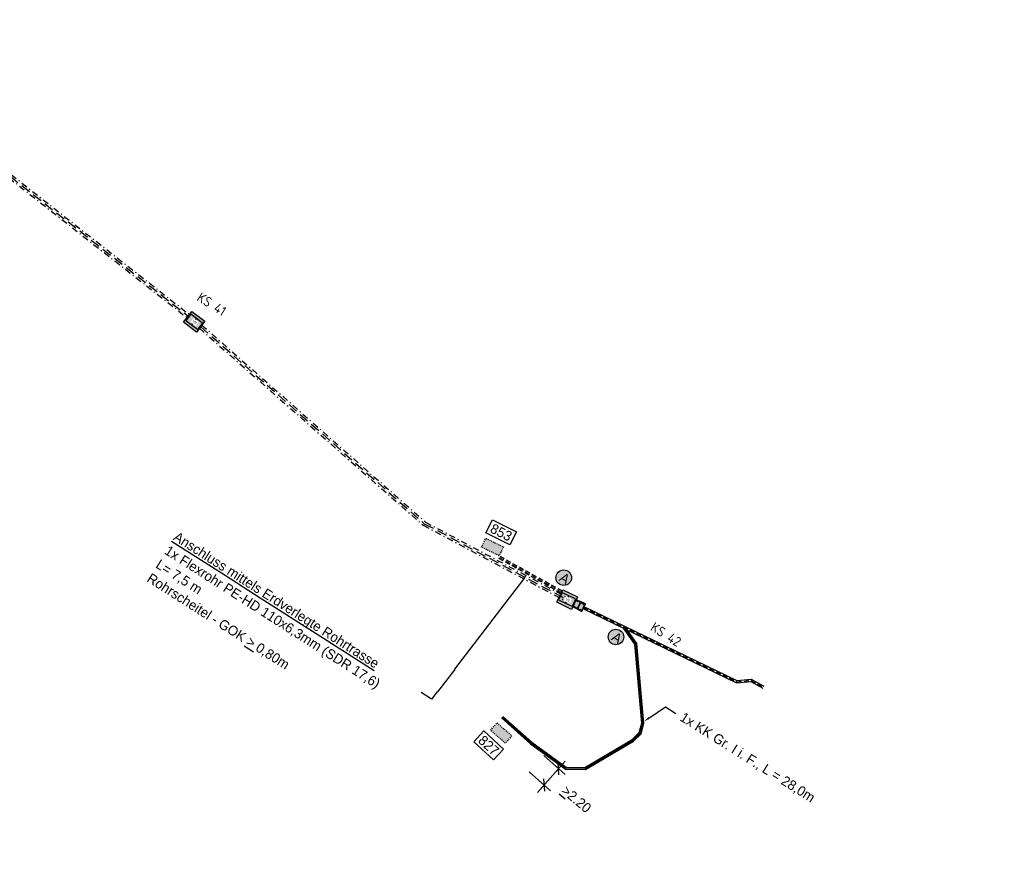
# Model space of a CAD drawing. Header units: metres. Extents: x 4433364 to 4435009, y 5475137 to 5475997.
# Tile 40 of 48: x 4434323 to 4434423, y 5475275 to 5475359. Entities that reach past the tile are written whole.
import ezdxf
from ezdxf import colors
from ezdxf.entities.mleader import LeaderData, LeaderLine
from ezdxf.math import Vec2, Vec3

# ---------------------------------------------------------------- set-up
doc = ezdxf.new("R2010")
doc.units = ezdxf.units.M
doc.header["$PDMODE"] = 64
for name, pattern in [('GESTRICHELT', [0.75, 0.5, -0.25]), ('STRICHLINIE', [0.75, 0.5, -0.25]), ('STRICHPUNKT', [25.4, 12.7, -6.35, 0, -6.35])]:
    doc.linetypes.add(name, pattern=pattern)
for name, color, linetype in [('GTU_Bestand', 253, 'Continuous'), ('GTU_P_Bemaßung', 1, 'Continuous'), ('GTU_P_Dritter', 191, 'Continuous'), ('GTU_P_Schachtbenutzung', 18, 'STRICHLINIE'), ('GTU_Planung', 1, 'Continuous'), ('GTU_Weichen_Nr.', 191, 'Continuous')]:
    doc.layers.add(name, color=color, linetype=linetype)
doc.layers.add('GTU_Hilfslayer', color=3, linetype='Continuous', plot=False)
doc.styles.add('K_Isocp', font='k_isocp.SHX')
doc.styles.add('PROVI', font='PROVI.SHX')
doc.styles.get("Standard").update_dxf_attribs({"font": 'PROVI.SHX'})
doc.dimstyles.new('1zu500', dxfattribs={"dimscale": 5, "dimtxt": 0.2, "dimasz": 0.18, "dimexe": 0.18, "dimexo": 0.02, "dimgap": 0.09, "dimtad": 0, "dimtih": 1, "dimtoh": 1, "dimzin": 4, "dimdsep": 46, "dimtxsty": 'PROVI', "dimblk1": 'OBLIQUE', "dimblk2": 'OBLIQUE', "dimsah": 1, "dimcen": 0.3, "dimdle": 0.2, "dimclrd": 256, "dimclre": 256, "dimclrt": 256, "dimadec": 0, "dimazin": 0, "dimtfac": 1, "dimtdec": 4, "dimtofl": 0, "dimtmove": 2, "dimatfit": 3, "dimldrblk": 'NONE', "dimfxl": 0.4, "dimfxlon": 1, "dimtfill": 1, "dimtfillclr": 256, "dimtolj": 1, "dimtzin": 0, "dimlwd": -1, "dimlwe": -1, "dimarcsym": 0})

# ---------------------------------------------------------------- blocks, each defined once
blk = doc.blocks.new('GTU_LP_KTB_KAS Gr VII Draufsicht')
at = {"layer": 'GTU_Bestand', "true_color": 0xffffff}
blk.add_hatch(color=7, dxfattribs=at).paths.add_polyline_path([(0.83, 1.4), (-0.83, 1.4), (-0.83, 0), (0.83, 0)])
at = {"layer": 'GTU_Bestand'}
blk.add_line((0, 0.29), (0, 1.12), dxfattribs=at)
for points in [[(-0.83, 1.4), (0.83, 1.4), (0.83, 0), (-0.83, 0)], [(0.77, 0.34), (0.77, 1.07), (0.72, 1.12), (-0.72, 1.12), (-0.76, 1.07), (-0.76, 0.34), (-0.72, 0.29), (0.72, 0.29)]]:
    blk.add_lwpolyline(points, close=True, dxfattribs=at)
at = {"layer": 'GTU_Bestand', "insert": (-0.15, 0.83), "char_height": 0.25, "attachment_point": 1, "style": 'PROVI', "bg_fill": 3, "box_fill_scale": 1.5, "bg_fill_color": 1, "bg_fill_transparency": 0}
blk.add_mtext('VII', dxfattribs=at)
blk = doc.blocks.new('GTU_LP_KTB_Schachtanschlussbausatz Typ II links')
at = {"true_color": 0xffffff}
blk.add_hatch(color=7, dxfattribs=at).paths.add_polyline_path([(-1.05, 0.2), (-1, 0.2), (-1, -0.2), (-1.05, -0.2), (-1.05, -0.42), (0, -0.42), (0, 0.42), (-1.05, 0.42)])
for p, q in [((-0.56, 0.36), (-1, 0.36)), ((-0.97, 0.37), (-0.97, 0.36)), ((-0.5, 0.36), (0, 0.36)), ((-0.97, -0.37), (-0.97, -0.36)), ((-0.5, -0.36), (0, -0.36))]:
    blk.add_line(p, q)
at = {"linetype": 'STRICHLINIE', "ltscale": 0.5}
for p, q in [((0, 0.31), (-1, 0.31)), ((-0.56, 0.36), (-0.56, -0.36)), ((0, -0.31), (-1, -0.31))]:
    blk.add_line(p, q, dxfattribs=at)
for points in [[(-0.97, 0.42), (-1.05, 0.42), (-1.05, 0.2), (-1, 0.2)], [(-0.56, 0.42), (-0.97, 0.42), (-0.97, 0.37), (-1, 0.37), (-1, -0.37), (-0.97, -0.37), (-0.97, -0.42), (-0.56, -0.42)], [(0, -0.42), (-0.5, -0.42), (-0.56, -0.42), (-0.56, -0.36), (-0.5, -0.36), (-0.5, 0.36), (-0.56, 0.36), (-0.56, 0.42), (0, 0.42), (0, -0.42)], [(-0.97, -0.42), (-1.05, -0.42), (-1.05, -0.2), (-1, -0.2)], [(-0.56, -0.36), (-1, -0.36)]]:
    blk.add_lwpolyline(points)
blk = doc.blocks.new('_OBLIQUE')
at = {"color": 0, "linetype": 'ByBlock'}
blk.add_line((-0.5, -0.5), (0.5, 0.5), dxfattribs=at)
blk = doc.blocks.new('*D204')
at = {"layer": 'Defpoints', "color": 0}
for p in [(4434374.92, 5475285.78), (4434373.45, 5475284.12), (4434376.28, 5475281.61)]:
    blk.add_point(p, dxfattribs=at)
at = {"layer": 'GTU_P_Bemaßung'}
for p, q in [((4434376.26, 5475284.6), (4434378.43, 5475282.67)), ((4434378.42, 5475284.02), (4434375.61, 5475280.86)), ((4434374.78, 5475282.94), (4434376.95, 5475281.01))]:
    blk.add_line(p, q, dxfattribs=at)
at = {"layer": 'GTU_P_Bemaßung', "xscale": 0.8999999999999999, "yscale": 0.8999999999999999, "zscale": 0.8999999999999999}
for p, rotation in [((4434377.75, 5475283.27), 48.39530292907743), ((4434376.28, 5475281.61), 228.3953029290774)]:
    blk.add_blockref('_OBLIQUE', p, dxfattribs=dict(at, rotation=rotation))
at = {"layer": 'GTU_P_Bemaßung', "insert": (4434379.58, 5475280.16), "char_height": 1, "attachment_point": 5, "rotation": 320, "style": 'PROVI', "bg_fill": 3, "box_fill_scale": 1.1, "bg_fill_color": 256, "bg_fill_true_color": 13158600, "bg_fill_transparency": 0}
blk.add_mtext('\\A1;{\\L\\A1;>}\\A1;2.20', dxfattribs=at)
blk = doc.blocks.new('_None')
blk = doc.blocks.new('GTU_KTB_Anschluss')
at = {"linetype": 'Continuous', "true_color": 0xffffff}
h = blk.add_hatch(color=7, dxfattribs=at)
h.dxf.hatch_style = 2
h.paths.add_polyline_path([(0.79, 0.09, 1), (-0.79, 0.09, 1)])
h = blk.add_hatch(color=7, dxfattribs=at)
h.dxf.hatch_style = 2
h.paths.add_polyline_path([(-0.57, -0.67), (0.57, -0.67), (0.57, 0.83), (-0.57, 0.83)], flags=9)
at = {"color": 1, "linetype": 'Continuous'}
blk.add_circle((0, 0.09), 0.79, dxfattribs=at)
at = {"color": 1, "linetype": 'Continuous', "insert": (-0.32, 0.58), "char_height": 1, "width": 2.0437, "attachment_point": 1, "style": 'PROVI'}
blk.add_mtext('A', dxfattribs=at)

msp = doc.modelspace()

# ---------------------------------------------------------------- hatches: boundary and pattern name
at = {"layer": 'GTU_P_Dritter', "linetype": 'STRICHLINIE', "ltscale": 0.05, "transparency": 33554687}
h = msp.add_hatch(color=256, dxfattribs=at)
h.paths.add_polyline_path([(4434372.159, 5475305.816), (4434370.364, 5475306.696), (4434369.923, 5475305.798), (4434371.719, 5475304.918)])
h.paths.add_polyline_path([(4434373.01, 5475286.606), (4434371.513, 5475287.933), (4434370.85, 5475287.184), (4434372.347, 5475285.858)])

# ---------------------------------------------------------------- linework, layer by layer
at = {"layer": 'GTU_Bestand', "linetype": 'STRICHPUNKT', "ltscale": 0.05}
for points in [[(4434306.158, 5475357.618), (4434321.85, 5475343.348), (4434339.98, 5475329.127)], [(4434306.414, 5475357.926), (4434322.108, 5475343.654), (4434340.221, 5475329.447)], [(4434341.48, 5475328.375), (4434364.227, 5475308.343), (4434378.824, 5475300.585)], [(4434341.238, 5475328.055), (4434363.998, 5475308.012), (4434378.636, 5475300.232)]]:
    msp.add_lwpolyline(points, dxfattribs=at)
at = {"layer": 'GTU_P_Dritter', "linetype": 'STRICHLINIE', "ltscale": 0.05}
for points in [[(4434370.364, 5475306.696), (4434372.159, 5475305.816), (4434371.719, 5475304.918), (4434369.923, 5475305.798)], [(4434371.513, 5475287.933), (4434373.01, 5475286.606), (4434372.347, 5475285.858), (4434370.85, 5475287.184)]]:
    msp.add_lwpolyline(points, close=True, dxfattribs=at)
at = {"layer": 'GTU_P_Schachtbenutzung', "ltscale": 2}
for points in [[(4434306.293, 5475357.765), (4434321.979, 5475343.501), (4434340.101, 5475329.287)], [(4434341.359, 5475328.215), (4434364.112, 5475308.177), (4434378.73, 5475300.408)]]:
    msp.add_lwpolyline(points, dxfattribs=at)

# ---------------------------------------------------------------- block references
at = {"layer": 'GTU_P_Bemaßung', "linetype": 'Continuous', "rotation": 327.7559998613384}
msp.add_blockref('GTU_KTB_Anschluss', (4434383.554, 5475296.584), dxfattribs=at)

# ---------------------------------------------------------------- texts
at = {"layer": 'GTU_Hilfslayer', "insert": (4434388.944, 5475297.34), "char_height": 1, "width": 4.55305, "attachment_point": 2, "rotation": 328.02, "bg_fill": 3, "box_fill_scale": 1, "bg_fill_color": 256, "bg_fill_true_color": 13158600, "bg_fill_transparency": 0}
msp.add_mtext('\\Fiso8|c0;KS 42', dxfattribs=at)

# ---------------------------------------------------------------- leaders
at = {"layer": 'GTU_P_Bemaßung', "linetype": 'Continuous'}
ml = msp.add_multileader_mtext('Standard', dxfattribs=at)
ml.set_content('{\\LEÜ Anbindung km 2,4+94,1}\\P1x KAS Gr. V Bkl. D\\P1x Schachtanschlussbausatz Typ II\\P5x PE-HD Rohr DN 110x6,3mm (SDR 17,6)\\PL = 1,60m\\P\\P', color=256, style='PROVI')
ml.set_leader_properties(color=256, linetype='ByLayer', lineweight=-1)
ml.build(insert=Vec2(0, 0))
ml.multileader.update_dxf_attribs({"dogleg_length": 1.25, "arrow_head_size": 0.625, "scale": 0.5})
ctx = ml.context
ctx.base_point, ctx.scale, ctx.char_height, ctx.arrow_head_size, ctx.landing_gap_size, ctx.plane_origin, ctx.plane_x_axis, ctx.plane_y_axis = Vec3(4434388.551, 5475400.02), 0.5, 1, 0.625, 0.625, Vec3(10209785.577, 10056350.984), Vec3(0.8532304, -0.5215341), Vec3(0.5215341, 0.8532304)
notes = []
notes.append((ctx, [(0, (1, 1, 0), (4434414.356, 5475384.247), (-0.8532304, 0.5215341), 1.25, [(0, [(4434422.25, 5475365.949)], 0, [])])]))
ctx.mtext.insert, ctx.mtext.text_direction, ctx.mtext.rotation = Vec3(4434389.345, 5475400.121), Vec3(0.8532304, -0.5215341), 2.8349383
ctx.mtext.has_bg_fill, ctx.mtext.bg_color, ctx.mtext.bg_scale_factor, ctx.mtext.bg_transparency, ctx.mtext.use_window_bg_color = 1, -1027028792, 1, 0, 1
ml = msp.add_multileader_mtext('Standard', dxfattribs=at)
ml.set_content('1x KK Gr. II i. F., L = 64,5m ', color=256, style='PROVI')
ml.set_leader_properties(color=256, linetype='ByLayer', lineweight=-1)
ml.build(insert=Vec2(0, 0))
ml.multileader.update_dxf_attribs({"dogleg_length": 1.25, "arrow_head_size": 0.625, "scale": 0.5})
ctx = ml.context
ctx.base_point, ctx.scale, ctx.char_height, ctx.arrow_head_size, ctx.landing_gap_size, ctx.plane_origin, ctx.plane_x_axis, ctx.plane_y_axis = Vec3(4434427.846, 5475353.73), 0.5, 1, 0.625, 0.625, Vec3(10376477.764, 9837895.352), Vec3(0.8331999, -0.5529718), Vec3(0.5529718, 0.8331999)
notes.append((ctx, [(0, (1, 1, 0), (4434445.47, 5475342.033), (-0.8331999, 0.5529718), 1.25, [(0, [(4434453.01, 5475351.915)], 0, [])])]))
ctx.mtext.insert, ctx.mtext.text_direction, ctx.mtext.rotation = Vec3(4434428.709, 5475353.901), Vec3(0.8331999, -0.5529718), 2.8349383
ctx.mtext.has_bg_fill, ctx.mtext.bg_color, ctx.mtext.bg_scale_factor, ctx.mtext.bg_transparency, ctx.mtext.use_window_bg_color = 1, -1027028792, 1, 0, 1
for ctx, leaders in notes:
    for number, flags, end, landing, length, lines in leaders:
        leader = LeaderData()
        leader.index, (leader.has_last_leader_line, leader.has_dogleg_vector, leader.attachment_direction) = number, flags
        leader.last_leader_point, leader.dogleg_vector, leader.dogleg_length = Vec3(end), Vec3(landing), length
        for number, points, colour, breaks in lines:
            line = LeaderLine()
            line.index, line.vertices, line.color, line.breaks = number, Vec3.list(points), colors.encode_raw_color(colour), breaks
            leader.lines.append(line)
        ctx.leaders.append(leader)

# ---------------------------------------------------------------- next in the draw order: linework, layer by layer
at = {"layer": 'GTU_Bestand', "ltscale": 2}
for points in [[(4434380.232, 5475299.563), (4434395.861, 5475291.995), (4434397.305, 5475292.137), (4434398.552, 5475291.468)], [(4434380.328, 5475299.761), (4434395.901, 5475292.22), (4434397.35, 5475292.363), (4434398.656, 5475291.661)]]:
    msp.add_lwpolyline(points, dxfattribs=at)
at = {"layer": 'GTU_P_Bemaßung', "linetype": 'STRICHLINIE'}
msp.add_lwpolyline([(4434380.28, 5475299.662), (4434395.881, 5475292.108), (4434397.327, 5475292.25), (4434398.604, 5475291.564)], dxfattribs=at)

# ---------------------------------------------------------------- next in the draw order: block references
at = {"layer": 'GTU_Planung', "rotation": 334.147476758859}
msp.add_blockref('GTU_LP_KTB_KAS Gr VII Draufsicht', (4434378.33, 5475299.829), dxfattribs=at)

# ---------------------------------------------------------------- next in the draw order: texts
at = {"layer": 'GTU_Hilfslayer', "insert": (4434342.751, 5475330.929), "char_height": 1, "width": 4.55305, "attachment_point": 2, "rotation": 328.02, "bg_fill": 3, "box_fill_scale": 1, "bg_fill_color": 256, "bg_fill_true_color": 13158600, "bg_fill_transparency": 0}
msp.add_mtext('\\Fiso8|c0;KS 41', dxfattribs=at)

# ---------------------------------------------------------------- next in the draw order: wipeouts: each hides what was drawn before it
at = {"color": 7, "linetype": 'Continuous', "true_color": 0xffffff}
for points in [[(4434372.687, 5475309.538), (4434378.448, 5475306.698), (4434377.685, 5475304.756), (4434371.782, 5475307.426)], [(4434366.508, 5475293.695), (4434372.269, 5475290.855), (4434370.106, 5475287.116), (4434365.151, 5475291.328)]]:
    msp.add_wipeout(points, dxfattribs=at).dxf.layer = 'GTU_Bestand'

# ---------------------------------------------------------------- next in the draw order: linework, layer by layer
at = {"layer": 'GTU_P_Bemaßung', "linetype": 'STRICHLINIE'}
for points in [[(4434378.04, 5475301.124), (4434371.485, 5475304.764)], [(4434378.147, 5475301.316), (4434371.592, 5475304.956)]]:
    msp.add_lwpolyline(points, dxfattribs=at)
at = {"layer": 'GTU_Planung', "color": 7, "linetype": 'GESTRICHELT', "lineweight": 20, "true_color": 0xffffff}
msp.add_lwpolyline([(4434378.094, 5475301.22), (4434371.538, 5475304.86)], dxfattribs=at)

# ---------------------------------------------------------------- next in the draw order: block references
at = {"layer": 'GTU_Bestand', "rotation": 154.164535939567}
msp.add_blockref('GTU_LP_KTB_Schachtanschlussbausatz Typ II links', (4434379.378, 5475300.1), dxfattribs=at)
at = {"layer": 'GTU_P_Bemaßung', "linetype": 'Continuous', "rotation": 327.7559998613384}
msp.add_blockref('GTU_KTB_Anschluss', (4434378.242, 5475302.612), dxfattribs=at)
at = {"layer": 'GTU_Planung', "rotation": 322.9404380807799}
msp.add_blockref('GTU_LP_KTB_KAS Gr VII Draufsicht', (4434340.279, 5475328.154), dxfattribs=at)

# ---------------------------------------------------------------- next in the draw order: texts
at = {"layer": 'GTU_Weichen_Nr.', "color": 191, "char_height": 1, "attachment_point": 5, "style": 'K_Isocp', "bg_fill": 19, "box_fill_scale": 1.25, "bg_fill_color": 1, "bg_fill_transparency": 0}
for s, insert, rotation in [('853', (4434371.925, 5475307.291), 333.44272), ('827', (4434370.662, 5475285.623), 317.33671)]:
    msp.add_mtext(s, dxfattribs=dict(at, insert=insert, rotation=rotation))

# ---------------------------------------------------------------- next in the draw order: linework, layer by layer
at = {"layer": 'GTU_P_Bemaßung'}
for points in [[(4434371.948, 5475288.423), (4434374.923, 5475285.782), (4434378.183, 5475283.414), (4434378.456, 5475283.216), (4434380.505, 5475283.18), (4434385.397, 5475286.05), (4434386.166, 5475286.818), (4434386.45, 5475287.879), (4434386.181, 5475290.954), (4434385.74, 5475295.994), (4434384.785, 5475297.358)], [(4434372.094, 5475288.588), (4434375.061, 5475285.953), (4434378.312, 5475283.592), (4434378.529, 5475283.434), (4434380.447, 5475283.401), (4434385.262, 5475286.225), (4434385.969, 5475286.932), (4434386.228, 5475287.898), (4434385.962, 5475290.935), (4434385.526, 5475295.916), (4434384.379, 5475297.555)]]:
    msp.add_lwpolyline(points, dxfattribs=at)
at = {"layer": 'GTU_Planung', "color": 7, "linetype": 'Continuous', "lineweight": 20, "true_color": 0xffffff}
msp.add_lwpolyline([(4434372.021, 5475288.505), (4434374.992, 5475285.867), (4434378.247, 5475283.503), (4434378.493, 5475283.325), (4434380.476, 5475283.29), (4434385.329, 5475286.137), (4434386.067, 5475286.875), (4434386.339, 5475287.888), (4434386.071, 5475290.945), (4434385.633, 5475295.955), (4434384.582, 5475297.456)], dxfattribs=at)

# ---------------------------------------------------------------- next in the draw order: dimensions: what is measured, and where the dimension line sits
at = {"layer": 'GTU_P_Bemaßung'}
dim = msp.add_aligned_dim(p1=(4434374.923, 5475285.782), p2=(4434373.449, 5475284.121), distance=3.784, text='{\\L\\A1;>}\\A1;2.20', dimstyle='1zu500', override={"dimtxsty": 'PROVI', "dimtfill": 1, "dimtfillclr": 256}, dxfattribs=at)
dim.commit()
dim.dimension.update_dxf_attribs({"geometry": '*D204', "text_midpoint": (4434379.576, 5475280.165), "text_rotation": 320})

# ---------------------------------------------------------------- next in the draw order: leaders
at = {"layer": 'GTU_P_Bemaßung', "linetype": 'Continuous'}
ml = msp.add_multileader_mtext('Standard', dxfattribs=at)
ml.set_content('1x KK Gr. I i. F., L = 28,0m ', color=256, style='PROVI')
ml.set_leader_properties(color=256, linetype='ByLayer', lineweight=-1)
ml.build(insert=Vec2(0, 0))
ml.multileader.update_dxf_attribs({"dogleg_length": 1.25, "arrow_head_size": 0.625, "scale": 0.5})
ctx = ml.context
ctx.base_point, ctx.scale, ctx.char_height, ctx.arrow_head_size, ctx.landing_gap_size, ctx.plane_origin, ctx.plane_x_axis, ctx.plane_y_axis = Vec3(4434389.686, 5475288.886), 0.5, 1, 0.625, 0.625, Vec3(9185726.52, 11111294.729), Vec3(0.8470492, -0.5315145), Vec3(0.5315145, 0.8470492)
notes = []
notes.append((ctx, [(0, (1, 1, 0), (4434388.627, 5475289.55), (0.8470492, -0.5315145), 1.25, [(0, [(4434386.434, 5475288.064)], 0, [])])]))
ctx.mtext.insert, ctx.mtext.text_direction, ctx.mtext.rotation = Vec3(4434390.54, 5475289.071), Vec3(0.8470492, -0.5315145), 5.6948039
ctx.mtext.has_bg_fill, ctx.mtext.bg_color, ctx.mtext.bg_scale_factor, ctx.mtext.bg_transparency, ctx.mtext.use_window_bg_color = 1, -1027028792, 1, 0, 1
for ctx, leaders in notes:
    for number, flags, end, landing, length, lines in leaders:
        leader = LeaderData()
        leader.index, (leader.has_last_leader_line, leader.has_dogleg_vector, leader.attachment_direction) = number, flags
        leader.last_leader_point, leader.dogleg_vector, leader.dogleg_length = Vec3(end), Vec3(landing), length
        for number, points, colour, breaks in lines:
            line = LeaderLine()
            line.index, line.vertices, line.color, line.breaks = number, Vec3.list(points), colors.encode_raw_color(colour), breaks
            leader.lines.append(line)
        ctx.leaders.append(leader)

# ---------------------------------------------------------------- next in the draw order: leaders
ml = msp.add_multileader_mtext('Standard', dxfattribs=at)
ml.set_content('{\\LAnschluss mittels Erdverlegte Rohrtrasse}\\P1x Flexrohr PE-HD 110x6,3mm (SDR 17,6)\\PL= 7,5 m\\PRohrscheitel - GOK {\\L>} 0,80m', color=256, style='PROVI')
ml.set_leader_properties(color=256, linetype='ByLayer', lineweight=-1)
ml.build(insert=Vec2(0, 0))
ml.multileader.update_dxf_attribs({"dogleg_length": 1.25, "arrow_head_size": 0.625, "scale": 0.5})
ctx = ml.context
ctx.base_point, ctx.scale, ctx.char_height, ctx.arrow_head_size, ctx.landing_gap_size, ctx.plane_origin, ctx.plane_x_axis, ctx.plane_y_axis = Vec3(4434338.241, 5475307.34), 0.5, 1, 0.625, 0.625, Vec3(10299145.248, 9941177.524), Vec3(0.84275, -0.5383052), Vec3(0.5383052, 0.84275)
notes = []
notes.append((ctx, [(0, (1, 1, 0), (4434364.855, 5475290.34), (-0.84275, 0.5383052), 1.25, [(0, [(4434374.575, 5475303.048)], 0, [])])]))
ctx.mtext.insert, ctx.mtext.text_direction, ctx.mtext.rotation = Vec3(4434339.037, 5475307.424), Vec3(0.84275, -0.5383052), 2.8349383
ctx.mtext.has_bg_fill, ctx.mtext.bg_color, ctx.mtext.bg_scale_factor, ctx.mtext.bg_transparency, ctx.mtext.use_window_bg_color = 1, -1027028792, 1, 0, 1
for ctx, leaders in notes:
    for number, flags, end, landing, length, lines in leaders:
        leader = LeaderData()
        leader.index, (leader.has_last_leader_line, leader.has_dogleg_vector, leader.attachment_direction) = number, flags
        leader.last_leader_point, leader.dogleg_vector, leader.dogleg_length = Vec3(end), Vec3(landing), length
        for number, points, colour, breaks in lines:
            line = LeaderLine()
            line.index, line.vertices, line.color, line.breaks = number, Vec3.list(points), colors.encode_raw_color(colour), breaks
            leader.lines.append(line)
        ctx.leaders.append(leader)

doc.saveas('drawing.dxf')
